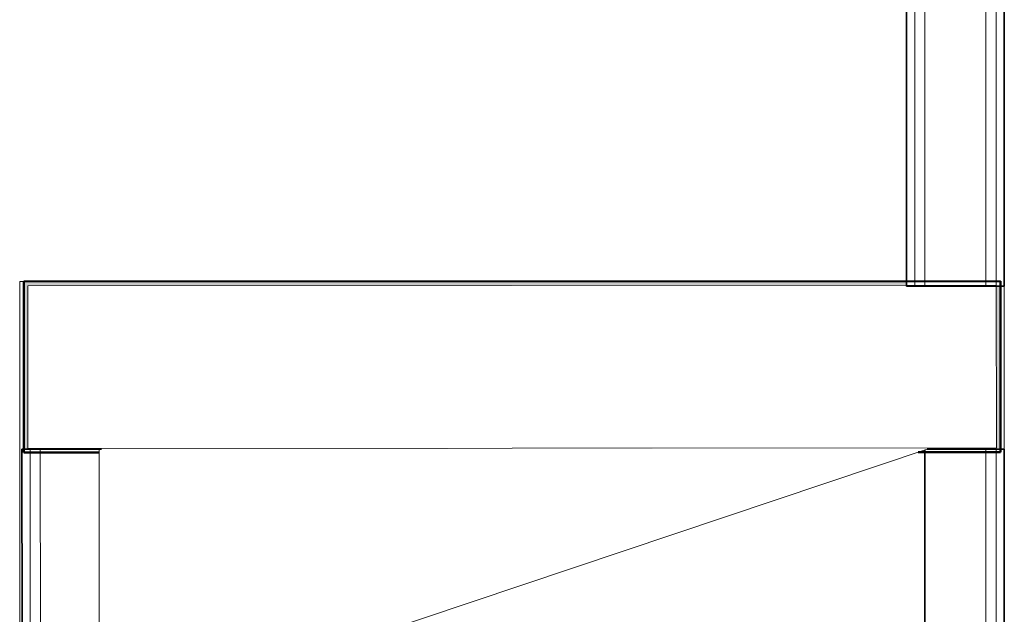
# Model space of a CAD drawing. Header units: millimetres. Extents: x -197461 to 862495, y -970068 to 63888.
# Tile 70 of 253: x -93358 to -92148, y -564817 to -564086. Entities that reach past the tile are written whole.
import ezdxf

# ---------------------------------------------------------------- set-up
doc = ezdxf.new("R2010")
doc.units = ezdxf.units.MM
for name, color, linetype, lineweight in [('A-DETL-THIN', 151, 'CONTINUOUS', 5), ('A-FLOR', 192, 'CONTINUOUS', 5), ('A-Wall', 252, 'CONTINUOUS', 0), ('I-WALL', 2, 'CONTINUOUS', 18)]:
    doc.layers.add(name, color=color, linetype=linetype, lineweight=lineweight)

msp = doc.modelspace()

# ---------------------------------------------------------------- hatches: boundary and pattern name
at = {"layer": 'A-Wall', "true_color": 0x636466}
msp.add_hatch(color=251, dxfattribs=at).paths.add_polyline_path([(-93350.1049, -564413.07967), (-92268.36453, -564412.02331), (-92268.36453, -564407.48426), (-93353.19767, -564408.08243), (-93353.08463, -564413.07967), (-93350.91144, -564413.07967)], flags=0)
h = msp.add_hatch(color=251, dxfattribs=at)
h.paths.add_polyline_path([(-92254.06584, -564617.47641), (-92245.86453, -564617.47189), (-92245.86453, -564614.72641)], flags=0)
h.paths.add_polyline_path([(-93353.08187, -564613.77572), (-92994.09268, -564613.77102), (-92153.08535, -564612.39981), (-92153.19435, -564413.77102), (-92158.19435, -564413.77102), (-92158.36453, -564612.42481), (-93348.08499, -564612.42349), (-93348.19491, -564413.07967), (-93353.19491, -564413.08243), (-93353.08187, -564613.77147)], flags=0)

# ---------------------------------------------------------------- linework, layer by layer
at = {"layer": 'A-DETL-THIN', "color": 251, "true_color": 0x636466}
for p, q in [((-93260.58424, -564613.77102), (-93258.46562, -568456.10596)), ((-92994.09268, -564865.61654), (-92243.01527, -564613.77102))]:
    msp.add_line(p, q, dxfattribs=at)
at = {"layer": 'A-FLOR', "color": 251, "true_color": 0x636466}
for p, q in [((-93358.19766, -564408.08519), (-93353.19767, -564408.08243)), ((-93355.91695, -568544.39191), (-93358.19766, -564408.08519)), ((-92148.36453, -564413.77102), (-92148.36453, -564613.77102))]:
    msp.add_line(p, q, dxfattribs=at)
at = {"layer": 'A-Wall', "color": 251, "lineweight": 5, "true_color": 0x636466}
for p, q in [((-92258.36453, -562164.39191), (-92258.36453, -564413.77102)), ((-92245.86453, -562164.39191), (-92245.86453, -564413.77102)), ((-92170.86453, -562164.39191), (-92170.86453, -564413.77102)), ((-92158.36453, -562164.39191), (-92158.36453, -564413.77102)), ((-93348.19491, -564413.07967), (-92158.19509, -564412.42352)), ((-93348.19491, -564413.07967), (-93348.08463, -564613.07964)), ((-92158.08481, -564612.42349), (-92158.19509, -564412.42352)), ((-93348.08463, -564613.07964), (-92158.08481, -564612.42349)), ((-93345.36776, -564613.77147), (-93343.24934, -568455.74268)), ((-93332.86776, -564613.76457), (-93330.74934, -568455.73579)), ((-92170.86453, -564613.77102), (-92170.86453, -566515.42712)), ((-92158.36453, -566515.42712), (-92158.36453, -564613.77102))]:
    msp.add_line(p, q, dxfattribs=at)
at = {"layer": 'A-Wall', "color": 251, "lineweight": 50, "true_color": 0x636466}
for p, q in [((-92153.19785, -564407.42076), (-93353.19767, -564408.08243)), ((-93353.19767, -564408.08243), (-93353.08187, -564618.0824)), ((-92153.08206, -564617.42073), (-92153.19785, -564407.42076)), ((-93353.08187, -564618.0824), (-93260.58189, -564618.03139)), ((-92254.06584, -564617.47641), (-92153.08206, -564617.42073))]:
    msp.add_line(p, q, dxfattribs=at)
at = {"layer": 'I-WALL', "color": 251, "lineweight": 35, "true_color": 0x636466}
for p, q in [((-92268.36453, -562164.39191), (-92268.36453, -564413.77102)), ((-92148.36453, -564413.77102), (-92148.36453, -562164.39191)), ((-92268.36453, -564413.77102), (-92148.36453, -564413.77102)), ((-93257.86777, -564613.72322), (-93355.36775, -564613.77698)), ((-93355.36775, -564613.77698), (-93353.24934, -568455.74819)), ((-92245.86453, -564614.72641), (-92245.86453, -568455.74282)), ((-92148.36453, -564613.77102), (-92243.01527, -564613.77102)), ((-92148.36453, -566492.92712), (-92148.36453, -564613.77102))]:
    msp.add_line(p, q, dxfattribs=at)

doc.saveas('drawing.dxf')
